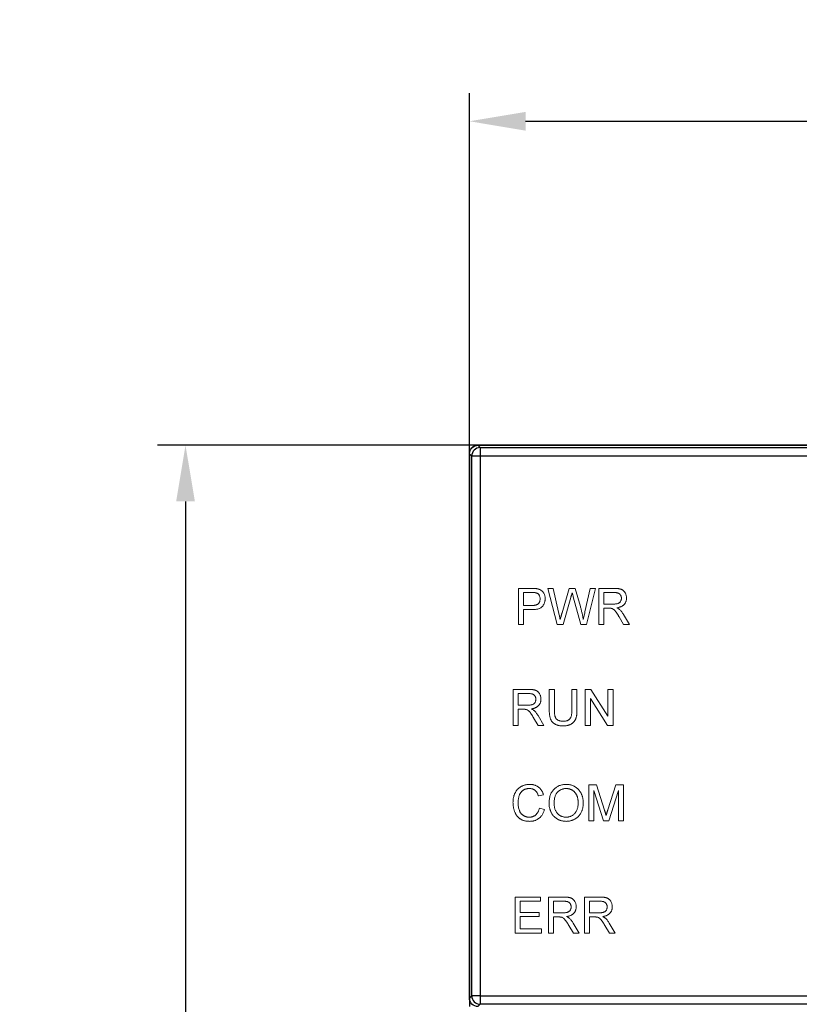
# Model space of a CAD drawing. Header units: millimetres. Extents: x -4806 to 345, y 512 to 4229.
# Tile 13 of 256: x -4693 to -4665, y 4074 to 4109. Entities that reach past the tile are written whole.
import ezdxf

# ---------------------------------------------------------------- set-up
doc = ezdxf.new("R2010")
doc.units = ezdxf.units.MM
doc.header["$LTSCALE"] = 5
doc.header["$PDSIZE"] = -1
doc.layers.add('HMI-D4', color=250, linetype='Continuous')
doc.dimstyles.new('ISO-25', dxfattribs={"dimtxt": 2.5, "dimasz": 2.5, "dimexe": 1.25, "dimexo": 0.625, "dimtad": 1, "dimtxsty": 'Standard', "dimcen": 2.5, "dimadec": 0, "dimazin": 0, "dimtfac": 1, "dimtmove": 0, "dimatfit": 3, "dimfxl": 1, "dimarcsym": 0})

# ---------------------------------------------------------------- blocks, each defined once
blk = doc.blocks.new('*D788')
at = {"layer": 'Defpoints', "color": 0}
for p in [(-4637.161, 4105.385), (-4677.161, 4092.675), (-4637.161, 4092.675)]:
    blk.add_point(p, dxfattribs=at)
at = {"layer": 'HMI-D4', "color": 0, "lineweight": -2}
for p, q in [((-4677.161, 4092.675), (-4677.161, 4106.385)), ((-4637.161, 4092.675), (-4637.161, 4106.385)), ((-4675.161, 4105.385), (-4639.161, 4105.385))]:
    blk.add_line(p, q, dxfattribs=at)
at = {"layer": 'HMI-D4', "color": 0}
for points in [[(-4675.161, 4105.718), (-4675.161, 4105.051), (-4677.161, 4105.385)], [(-4639.161, 4105.718), (-4639.161, 4105.051), (-4637.161, 4105.385)]]:
    blk.add_solid(points, dxfattribs=at)
at = {"layer": 'HMI-D4', "color": 0, "insert": (-4657.161, 4107.551), "char_height": 2, "attachment_point": 5}
blk.add_mtext('40,0±0,5', dxfattribs=at)
blk = doc.blocks.new('*D789')
at = {"layer": 'Defpoints', "color": 0}
for p in [(-4676.761, 4093.839), (-4687.278, 3998.839), (-4676.861, 3998.839)]:
    blk.add_point(p, dxfattribs=at)
at = {"layer": 'HMI-D4', "color": 0, "lineweight": -2}
for p, q in [((-4676.761, 4093.839), (-4688.278, 4093.839)), ((-4687.278, 4091.839), (-4687.278, 4048.506)), ((-4687.278, 4000.839), (-4687.278, 4044.173)), ((-4676.861, 3998.839), (-4688.278, 3998.839))]:
    blk.add_line(p, q, dxfattribs=at)
at = {"layer": 'HMI-D4', "color": 0}
for points in [[(-4687.611, 4091.839), (-4686.944, 4091.839), (-4687.278, 4093.839)], [(-4687.611, 4000.839), (-4686.944, 4000.839), (-4687.278, 3998.839)]]:
    blk.add_solid(points, dxfattribs=at)
at = {"layer": 'HMI-D4', "color": 0, "insert": (-4687.278, 4046.339), "char_height": 2, "attachment_point": 5}
blk.add_mtext('95,0±0,5', dxfattribs=at)

msp = doc.modelspace()

# ---------------------------------------------------------------- linework, layer by layer
at = {"color": 7, "linetype": 'Continuous', "lineweight": 25}
for p, q in [((-4645.161, 4093.839), (-4676.861, 4093.839)), ((-4676.861, 4093.839), (-4676.779, 4093.757)), ((-4676.861, 4093.839), (-4637.461, 4093.839)), ((-4677.078, 4093.457), (-4677.161, 4093.54)), ((-4677.161, 4074.139), (-4677.161, 4093.54)), ((-4677.161, 4093.539), (-4677.161, 4073.839)), ((-4676.779, 4093.457), (-4677.078, 4093.457)), ((-4677.078, 4074.222), (-4677.078, 4093.457)), ((-4676.779, 4093.757), (-4637.543, 4093.757)), ((-4676.779, 4093.757), (-4676.779, 4093.457)), ((-4637.543, 4093.457), (-4676.779, 4093.457)), ((-4676.779, 4093.457), (-4676.779, 4074.222)), ((-4677.161, 4074.139), (-4677.078, 4074.222)), ((-4676.779, 4074.222), (-4677.078, 4074.222)), ((-4676.779, 4074.222), (-4637.543, 4074.222)), ((-4676.779, 4074.222), (-4676.779, 4073.922)), ((-4676.779, 4073.922), (-4676.861, 4073.839)), ((-4637.543, 4073.922), (-4676.779, 4073.922))]:
    msp.add_line(p, q, dxfattribs=at)
at = {"color": 0, "linetype": 'Continuous', "lineweight": 15}
for p, q in [((-4675.419, 4087.457), (-4675.419, 4088.742)), ((-4675.419, 4088.742), (-4674.947, 4088.742)), ((-4674.931, 4088.593), (-4675.238, 4088.593)), ((-4675.238, 4088.593), (-4675.238, 4088.132)), ((-4674.042, 4087.457), (-4674.365, 4088.742)), ((-4674.365, 4088.742), (-4674.178, 4088.742)), ((-4674.178, 4088.742), (-4673.988, 4087.897)), ((-4673.863, 4087.865), (-4673.609, 4088.742)), ((-4673.609, 4088.742), (-4673.391, 4088.742)), ((-4673.391, 4088.742), (-4673.208, 4088.098)), ((-4673.046, 4087.902), (-4672.857, 4088.742)), ((-4672.67, 4088.742), (-4672.993, 4087.457)), ((-4672.857, 4088.742), (-4672.67, 4088.742)), ((-4672.554, 4087.457), (-4672.554, 4088.742)), ((-4672.554, 4088.742), (-4671.997, 4088.742)), ((-4671.99, 4088.593), (-4672.373, 4088.593)), ((-4672.373, 4088.593), (-4672.373, 4088.182)), ((-4673.55, 4088.418), (-4673.828, 4087.457)), ((-4673.192, 4087.457), (-4673.461, 4088.439)), ((-4672.373, 4088.182), (-4672.029, 4088.182)), ((-4675.238, 4088.132), (-4674.928, 4088.132)), ((-4674.923, 4087.984), (-4675.238, 4087.984)), ((-4675.238, 4087.984), (-4675.238, 4087.457)), ((-4672.188, 4088.034), (-4672.373, 4088.034)), ((-4672.373, 4088.034), (-4672.373, 4087.457)), ((-4671.669, 4087.457), (-4671.829, 4087.729)), ((-4671.672, 4087.812), (-4671.461, 4087.457)), ((-4675.238, 4087.457), (-4675.419, 4087.457)), ((-4673.828, 4087.457), (-4674.042, 4087.457)), ((-4672.993, 4087.457), (-4673.192, 4087.457)), ((-4672.373, 4087.457), (-4672.554, 4087.457)), ((-4671.461, 4087.457), (-4671.669, 4087.457)), ((-4675.602, 4083.857), (-4675.602, 4085.142)), ((-4675.602, 4085.142), (-4675.044, 4085.142)), ((-4674.317, 4084.403), (-4674.317, 4085.142)), ((-4674.317, 4085.142), (-4674.136, 4085.142)), ((-4674.136, 4085.142), (-4674.136, 4084.411)), ((-4673.511, 4085.142), (-4673.33, 4085.142)), ((-4673.511, 4084.411), (-4673.511, 4085.142)), ((-4673.33, 4085.142), (-4673.33, 4084.403)), ((-4673.033, 4083.857), (-4673.033, 4085.142)), ((-4673.033, 4085.142), (-4672.842, 4085.142)), ((-4672.842, 4085.142), (-4672.227, 4084.183)), ((-4672.227, 4085.142), (-4672.045, 4085.142)), ((-4672.227, 4084.183), (-4672.227, 4085.142)), ((-4672.045, 4085.142), (-4672.045, 4083.857)), ((-4675.038, 4084.993), (-4675.42, 4084.993)), ((-4675.42, 4084.993), (-4675.42, 4084.582)), ((-4672.852, 4084.816), (-4672.852, 4083.857)), ((-4672.237, 4083.857), (-4672.852, 4084.816)), ((-4675.42, 4084.582), (-4675.077, 4084.582)), ((-4675.235, 4084.434), (-4675.42, 4084.434)), ((-4675.42, 4084.434), (-4675.42, 4083.857)), ((-4674.716, 4083.857), (-4674.876, 4084.129)), ((-4674.719, 4084.212), (-4674.509, 4083.857)), ((-4675.42, 4083.857), (-4675.602, 4083.857)), ((-4674.509, 4083.857), (-4674.716, 4083.857)), ((-4672.852, 4083.857), (-4673.033, 4083.857)), ((-4672.045, 4083.857), (-4672.237, 4083.857)), ((-4672.91, 4080.457), (-4672.91, 4081.742)), ((-4672.91, 4081.742), (-4672.637, 4081.742)), ((-4672.388, 4080.457), (-4672.729, 4081.544)), ((-4672.729, 4081.544), (-4672.729, 4080.457)), ((-4672.637, 4081.742), (-4672.35, 4080.84)), ((-4672.229, 4080.856), (-4671.945, 4081.742)), ((-4671.856, 4081.544), (-4672.199, 4080.457)), ((-4671.945, 4081.742), (-4671.675, 4081.742)), ((-4671.856, 4080.457), (-4671.856, 4081.544)), ((-4671.675, 4081.742), (-4671.675, 4080.457)), ((-4674.523, 4081.385), (-4674.704, 4081.346)), ((-4674.671, 4080.911), (-4674.49, 4080.868)), ((-4672.729, 4080.457), (-4672.91, 4080.457)), ((-4672.199, 4080.457), (-4672.388, 4080.457)), ((-4671.675, 4080.457), (-4671.856, 4080.457)), ((-4675.53, 4076.457), (-4675.53, 4077.742)), ((-4675.53, 4077.742), (-4674.625, 4077.742)), ((-4674.625, 4077.742), (-4674.625, 4077.593)), ((-4674.345, 4076.457), (-4674.345, 4077.742)), ((-4674.345, 4077.742), (-4673.788, 4077.742)), ((-4673.061, 4076.457), (-4673.061, 4077.742)), ((-4673.061, 4077.742), (-4672.504, 4077.742)), ((-4675.349, 4077.593), (-4675.349, 4077.198)), ((-4674.625, 4077.593), (-4675.349, 4077.593)), ((-4673.781, 4077.593), (-4674.164, 4077.593)), ((-4674.164, 4077.593), (-4674.164, 4077.182)), ((-4672.497, 4077.593), (-4672.88, 4077.593)), ((-4672.88, 4077.593), (-4672.88, 4077.182)), ((-4675.349, 4077.198), (-4674.674, 4077.198)), ((-4674.674, 4077.05), (-4675.349, 4077.05)), ((-4675.349, 4077.05), (-4675.349, 4076.606)), ((-4674.674, 4077.198), (-4674.674, 4077.05)), ((-4674.164, 4077.182), (-4673.82, 4077.182)), ((-4673.978, 4077.034), (-4674.164, 4077.034)), ((-4674.164, 4077.034), (-4674.164, 4076.457)), ((-4672.88, 4077.182), (-4672.536, 4077.182)), ((-4672.694, 4077.034), (-4672.88, 4077.034)), ((-4672.88, 4077.034), (-4672.88, 4076.457)), ((-4675.349, 4076.606), (-4674.592, 4076.606)), ((-4674.592, 4076.606), (-4674.592, 4076.457)), ((-4673.459, 4076.457), (-4673.619, 4076.729)), ((-4673.463, 4076.812), (-4673.252, 4076.457)), ((-4672.175, 4076.457), (-4672.335, 4076.729)), ((-4672.178, 4076.812), (-4671.968, 4076.457)), ((-4674.592, 4076.457), (-4675.53, 4076.457)), ((-4674.164, 4076.457), (-4674.345, 4076.457)), ((-4673.252, 4076.457), (-4673.459, 4076.457)), ((-4672.88, 4076.457), (-4673.061, 4076.457)), ((-4671.968, 4076.457), (-4672.175, 4076.457))]:
    msp.add_line(p, q, dxfattribs=at)
at = {"color": 7, "linetype": 'Continuous', "lineweight": 25}
for centre, start, end in [((-4676.778, 4093.457), 90.0204, 179.9796), ((-4676.778, 4074.222), 180.0204, 269.9796)]:
    msp.add_arc(centre, 0.3, start, end, dxfattribs=at)
for points, knots in [([(-4677.161, 4093.54), (-4677.161, 4093.61), (-4677.131, 4093.693), (-4677.014, 4093.81), (-4676.931, 4093.839), (-4676.861, 4093.839)], [0, 0, 0, 0, 0.5, 0.5, 1, 1, 1, 1]), ([(-4677.161, 4093.539), (-4677.156, 4093.579), (-4677.147, 4093.658), (-4677.077, 4093.754), (-4677.008, 4093.811), (-4676.964, 4093.819), (-4676.958, 4093.82)], [0, 0, 0, 0, 0.317516, 0.635033, 0.952549, 1, 1, 1, 1]), ([(-4676.861, 4073.839), (-4676.931, 4073.839), (-4677.014, 4073.869), (-4677.131, 4073.986), (-4677.161, 4074.069), (-4677.161, 4074.139)], [0, 0, 0, 0, 0.5, 0.5, 1, 1, 1, 1])]:
    msp.add_open_spline(points, degree=3, knots=knots, dxfattribs=at)
at = {"color": 0, "linetype": 'Continuous', "lineweight": 15}
for points, knots in [([(-4674.947, 4088.742), (-4674.928, 4088.741), (-4674.891, 4088.741), (-4674.84, 4088.739), (-4674.796, 4088.736), (-4674.769, 4088.731), (-4674.757, 4088.729)], [0, 0, 0, 0, 0.307163, 0.576853, 0.806633, 1, 1, 1, 1]), ([(-4674.783, 4088.582), (-4674.787, 4088.583), (-4674.795, 4088.585), (-4674.808, 4088.587), (-4674.824, 4088.589), (-4674.841, 4088.591), (-4674.861, 4088.592), (-4674.882, 4088.593), (-4674.906, 4088.593), (-4674.923, 4088.593), (-4674.931, 4088.593)], [0, 0, 0, 0, 0.076383, 0.165986, 0.270715, 0.388824, 0.520602, 0.666029, 0.825243, 1, 1, 1, 1]), ([(-4674.645, 4088.367), (-4674.646, 4088.38), (-4674.646, 4088.406), (-4674.654, 4088.442), (-4674.666, 4088.476), (-4674.682, 4088.506), (-4674.703, 4088.532), (-4674.726, 4088.554), (-4674.754, 4088.571), (-4674.773, 4088.578), (-4674.783, 4088.582)], [0, 0, 0, 0, 0.142931, 0.276951, 0.405511, 0.531971, 0.653654, 0.769904, 0.883734, 1, 1, 1, 1]), ([(-4674.757, 4088.729), (-4674.742, 4088.727), (-4674.713, 4088.721), (-4674.673, 4088.707), (-4674.635, 4088.691), (-4674.602, 4088.67), (-4674.572, 4088.646), (-4674.545, 4088.617), (-4674.521, 4088.584), (-4674.501, 4088.546), (-4674.485, 4088.506), (-4674.473, 4088.463), (-4674.465, 4088.419), (-4674.465, 4088.388), (-4674.464, 4088.372)], [0, 0, 0, 0, 0.089247, 0.173144, 0.252617, 0.32892, 0.404658, 0.481473, 0.561848, 0.645611, 0.732278, 0.81917, 0.90807, 1, 1, 1, 1]), ([(-4673.501, 4088.586), (-4673.506, 4088.57), (-4673.515, 4088.538), (-4673.528, 4088.493), (-4673.539, 4088.454), (-4673.546, 4088.429), (-4673.55, 4088.418)], [0, 0, 0, 0, 0.299433, 0.567191, 0.799637, 1, 1, 1, 1]), ([(-4673.461, 4088.439), (-4673.463, 4088.448), (-4673.468, 4088.467), (-4673.475, 4088.493), (-4673.482, 4088.515), (-4673.487, 4088.535), (-4673.492, 4088.552), (-4673.496, 4088.566), (-4673.498, 4088.577), (-4673.5, 4088.584), (-4673.501, 4088.586)], [0, 0, 0, 0, 0.19528, 0.3709592, 0.5263022, 0.66204, 0.7769964, 0.8711733, 0.9457569, 1, 1, 1, 1]), ([(-4671.997, 4088.742), (-4671.984, 4088.741), (-4671.959, 4088.741), (-4671.922, 4088.74), (-4671.887, 4088.737), (-4671.855, 4088.734), (-4671.826, 4088.728), (-4671.799, 4088.723), (-4671.774, 4088.716), (-4671.751, 4088.708), (-4671.731, 4088.698), (-4671.711, 4088.687), (-4671.693, 4088.675), (-4671.675, 4088.66), (-4671.659, 4088.644), (-4671.644, 4088.627), (-4671.63, 4088.607), (-4671.612, 4088.58), (-4671.594, 4088.543), (-4671.578, 4088.495), (-4671.568, 4088.446), (-4671.567, 4088.412), (-4671.567, 4088.395)], [0, 0, 0, 0, 0.06211, 0.120208, 0.174379, 0.225435, 0.272348, 0.316377, 0.356856, 0.393964, 0.429574, 0.464666, 0.500018, 0.535463, 0.571342, 0.607886, 0.645312, 0.684166, 0.762587, 0.840503, 0.919076, 1, 1, 1, 1]), ([(-4671.748, 4088.391), (-4671.748, 4088.399), (-4671.748, 4088.413), (-4671.751, 4088.433), (-4671.755, 4088.453), (-4671.762, 4088.472), (-4671.77, 4088.49), (-4671.78, 4088.506), (-4671.792, 4088.522), (-4671.806, 4088.537), (-4671.822, 4088.55), (-4671.84, 4088.562), (-4671.86, 4088.572), (-4671.882, 4088.58), (-4671.906, 4088.586), (-4671.932, 4088.59), (-4671.961, 4088.593), (-4671.98, 4088.593), (-4671.99, 4088.593)], [0, 0, 0, 0, 0.060327, 0.118163, 0.174192, 0.228867, 0.28343, 0.337808, 0.392615, 0.44845, 0.505951, 0.565046, 0.626644, 0.692223, 0.761124, 0.835305, 0.915323, 1, 1, 1, 1]), ([(-4674.928, 4088.132), (-4674.916, 4088.133), (-4674.892, 4088.133), (-4674.858, 4088.136), (-4674.826, 4088.141), (-4674.797, 4088.147), (-4674.771, 4088.156), (-4674.748, 4088.166), (-4674.727, 4088.179), (-4674.71, 4088.194), (-4674.694, 4088.21), (-4674.681, 4088.228), (-4674.67, 4088.247), (-4674.661, 4088.268), (-4674.654, 4088.291), (-4674.649, 4088.315), (-4674.646, 4088.341), (-4674.645, 4088.358), (-4674.645, 4088.367)], [0, 0, 0, 0, 0.087763, 0.169068, 0.244892, 0.314347, 0.379273, 0.439525, 0.496161, 0.549829, 0.602414, 0.654687, 0.707357, 0.761114, 0.816795, 0.874624, 0.935984, 1, 1, 1, 1]), ([(-4674.464, 4088.372), (-4674.464, 4088.359), (-4674.465, 4088.333), (-4674.47, 4088.294), (-4674.477, 4088.257), (-4674.489, 4088.222), (-4674.502, 4088.188), (-4674.52, 4088.156), (-4674.54, 4088.125), (-4674.563, 4088.096), (-4674.591, 4088.069), (-4674.624, 4088.046), (-4674.662, 4088.027), (-4674.704, 4088.011), (-4674.752, 4087.999), (-4674.805, 4087.99), (-4674.862, 4087.985), (-4674.902, 4087.985), (-4674.923, 4087.984)], [0, 0, 0, 0, 0.058046, 0.114209, 0.168885, 0.222618, 0.275641, 0.328713, 0.381645, 0.435937, 0.491246, 0.548972, 0.610394, 0.676354, 0.747419, 0.824873, 0.909029, 1, 1, 1, 1]), ([(-4672.029, 4088.182), (-4672.012, 4088.182), (-4671.98, 4088.183), (-4671.935, 4088.187), (-4671.896, 4088.194), (-4671.864, 4088.204), (-4671.837, 4088.218), (-4671.813, 4088.234), (-4671.793, 4088.256), (-4671.777, 4088.279), (-4671.764, 4088.306), (-4671.754, 4088.333), (-4671.749, 4088.362), (-4671.748, 4088.382), (-4671.748, 4088.391)], [0, 0, 0, 0, 0.12888, 0.24093, 0.338097, 0.420383, 0.494333, 0.566006, 0.636727, 0.709082, 0.781886, 0.853634, 0.926159, 1, 1, 1, 1]), ([(-4671.567, 4088.395), (-4671.567, 4088.384), (-4671.567, 4088.363), (-4671.571, 4088.331), (-4671.578, 4088.3), (-4671.587, 4088.271), (-4671.599, 4088.243), (-4671.613, 4088.216), (-4671.63, 4088.191), (-4671.65, 4088.167), (-4671.672, 4088.145), (-4671.697, 4088.125), (-4671.725, 4088.107), (-4671.756, 4088.091), (-4671.79, 4088.078), (-4671.826, 4088.066), (-4671.866, 4088.057), (-4671.893, 4088.052), (-4671.907, 4088.05)], [0, 0, 0, 0, 0.061411, 0.121291, 0.179218, 0.23593, 0.292206, 0.348184, 0.40443, 0.462009, 0.520315, 0.580362, 0.641803, 0.706556, 0.77386, 0.845272, 0.920158, 1, 1, 1, 1]), ([(-4673.988, 4087.897), (-4673.978, 4087.853), (-4673.958, 4087.767), (-4673.939, 4087.68), (-4673.929, 4087.637)], [0, 0, 0, 0, 0.502565, 1, 1, 1, 1]), ([(-4673.929, 4087.637), (-4673.924, 4087.652), (-4673.916, 4087.682), (-4673.904, 4087.723), (-4673.894, 4087.759), (-4673.884, 4087.791), (-4673.877, 4087.817), (-4673.871, 4087.837), (-4673.867, 4087.853), (-4673.864, 4087.862), (-4673.863, 4087.865)], [0, 0, 0, 0, 0.204226, 0.385542, 0.544548, 0.680944, 0.794732, 0.886212, 0.953741, 1, 1, 1, 1]), ([(-4673.208, 4088.098), (-4673.198, 4088.058), (-4673.178, 4087.98), (-4673.151, 4087.863), (-4673.127, 4087.749), (-4673.113, 4087.674), (-4673.106, 4087.637)], [0, 0, 0, 0, 0.260386, 0.513425, 0.759974, 1, 1, 1, 1]), ([(-4673.106, 4087.637), (-4673.102, 4087.656), (-4673.093, 4087.696), (-4673.078, 4087.759), (-4673.063, 4087.828), (-4673.052, 4087.877), (-4673.046, 4087.902)], [0, 0, 0, 0, 0.214609, 0.453567, 0.714609, 1, 1, 1, 1]), ([(-4672.099, 4088.028), (-4672.104, 4088.029), (-4672.116, 4088.031), (-4672.136, 4088.032), (-4672.16, 4088.034), (-4672.178, 4088.034), (-4672.188, 4088.034)], [0, 0, 0, 0, 0.177495, 0.405226, 0.678388, 1, 1, 1, 1]), ([(-4671.829, 4087.729), (-4671.835, 4087.738), (-4671.846, 4087.756), (-4671.862, 4087.783), (-4671.878, 4087.808), (-4671.892, 4087.832), (-4671.907, 4087.853), (-4671.92, 4087.873), (-4671.932, 4087.891), (-4671.947, 4087.912), (-4671.965, 4087.936), (-4671.986, 4087.96), (-4672.006, 4087.979), (-4672.03, 4087.998), (-4672.06, 4088.016), (-4672.086, 4088.024), (-4672.099, 4088.028)], [0, 0, 0, 0, 0.080769, 0.156518, 0.227901, 0.294266, 0.356814, 0.415214, 0.468089, 0.517188, 0.604663, 0.681493, 0.748455, 0.805278, 0.90542, 1, 1, 1, 1]), ([(-4671.907, 4088.05), (-4671.897, 4088.045), (-4671.877, 4088.035), (-4671.85, 4088.019), (-4671.827, 4088.004), (-4671.814, 4087.992), (-4671.807, 4087.987)], [0, 0, 0, 0, 0.293116, 0.557735, 0.791885, 1, 1, 1, 1]), ([(-4671.807, 4087.987), (-4671.795, 4087.975), (-4671.77, 4087.95), (-4671.736, 4087.909), (-4671.703, 4087.863), (-4671.682, 4087.829), (-4671.672, 4087.812)], [0, 0, 0, 0, 0.2295276, 0.4714659, 0.7281863, 1, 1, 1, 1]), ([(-4675.044, 4085.142), (-4675.031, 4085.141), (-4675.006, 4085.141), (-4674.969, 4085.14), (-4674.935, 4085.137), (-4674.903, 4085.134), (-4674.873, 4085.128), (-4674.846, 4085.123), (-4674.821, 4085.116), (-4674.799, 4085.108), (-4674.778, 4085.098), (-4674.758, 4085.087), (-4674.74, 4085.075), (-4674.723, 4085.06), (-4674.706, 4085.044), (-4674.691, 4085.027), (-4674.677, 4085.007), (-4674.66, 4084.98), (-4674.641, 4084.943), (-4674.625, 4084.895), (-4674.615, 4084.846), (-4674.614, 4084.812), (-4674.614, 4084.795)], [0, 0, 0, 0, 0.0621105, 0.1202075, 0.1743787, 0.2254355, 0.2723482, 0.3163765, 0.3568564, 0.3939639, 0.4295736, 0.464666, 0.500018, 0.5354631, 0.5713425, 0.6078862, 0.645312, 0.6841656, 0.7625873, 0.8405031, 0.919076, 1, 1, 1, 1]), ([(-4675.077, 4084.582), (-4675.059, 4084.582), (-4675.027, 4084.583), (-4674.982, 4084.587), (-4674.943, 4084.594), (-4674.911, 4084.604), (-4674.884, 4084.618), (-4674.86, 4084.634), (-4674.84, 4084.656), (-4674.824, 4084.679), (-4674.811, 4084.706), (-4674.802, 4084.733), (-4674.796, 4084.762), (-4674.795, 4084.782), (-4674.795, 4084.791)], [0, 0, 0, 0, 0.12888, 0.24093, 0.338097, 0.420383, 0.494333, 0.566006, 0.636727, 0.709082, 0.781886, 0.853634, 0.926159, 1, 1, 1, 1]), ([(-4674.795, 4084.791), (-4674.795, 4084.799), (-4674.796, 4084.813), (-4674.798, 4084.833), (-4674.803, 4084.853), (-4674.809, 4084.872), (-4674.817, 4084.89), (-4674.828, 4084.906), (-4674.839, 4084.922), (-4674.853, 4084.937), (-4674.869, 4084.95), (-4674.887, 4084.962), (-4674.907, 4084.972), (-4674.929, 4084.98), (-4674.953, 4084.986), (-4674.979, 4084.99), (-4675.008, 4084.993), (-4675.028, 4084.993), (-4675.038, 4084.993)], [0, 0, 0, 0, 0.060327, 0.118163, 0.174192, 0.228867, 0.28343, 0.337808, 0.392615, 0.44845, 0.505951, 0.565046, 0.626644, 0.692223, 0.761124, 0.835305, 0.915323, 1, 1, 1, 1]), ([(-4674.614, 4084.795), (-4674.614, 4084.784), (-4674.614, 4084.763), (-4674.618, 4084.731), (-4674.625, 4084.7), (-4674.634, 4084.671), (-4674.646, 4084.643), (-4674.66, 4084.616), (-4674.677, 4084.591), (-4674.697, 4084.567), (-4674.719, 4084.545), (-4674.744, 4084.525), (-4674.772, 4084.507), (-4674.803, 4084.491), (-4674.837, 4084.478), (-4674.874, 4084.466), (-4674.913, 4084.457), (-4674.94, 4084.452), (-4674.954, 4084.45)], [0, 0, 0, 0, 0.061411, 0.121291, 0.179218, 0.23593, 0.292206, 0.348184, 0.40443, 0.462009, 0.520315, 0.580362, 0.641803, 0.706556, 0.77386, 0.845272, 0.920158, 1, 1, 1, 1]), ([(-4675.146, 4084.428), (-4675.151, 4084.429), (-4675.163, 4084.431), (-4675.183, 4084.432), (-4675.208, 4084.434), (-4675.225, 4084.434), (-4675.235, 4084.434)], [0, 0, 0, 0, 0.177495, 0.405226, 0.678388, 1, 1, 1, 1]), ([(-4674.876, 4084.129), (-4674.882, 4084.138), (-4674.893, 4084.156), (-4674.909, 4084.183), (-4674.925, 4084.208), (-4674.94, 4084.232), (-4674.954, 4084.253), (-4674.967, 4084.273), (-4674.979, 4084.291), (-4674.995, 4084.312), (-4675.013, 4084.336), (-4675.033, 4084.36), (-4675.053, 4084.379), (-4675.077, 4084.398), (-4675.108, 4084.416), (-4675.133, 4084.424), (-4675.146, 4084.428)], [0, 0, 0, 0, 0.0807694, 0.1565178, 0.2279009, 0.2942663, 0.3568145, 0.4152138, 0.4680888, 0.5171884, 0.6046633, 0.6814927, 0.7484548, 0.8052779, 0.9054202, 1, 1, 1, 1]), ([(-4674.954, 4084.45), (-4674.944, 4084.445), (-4674.924, 4084.435), (-4674.897, 4084.419), (-4674.874, 4084.404), (-4674.861, 4084.392), (-4674.855, 4084.387)], [0, 0, 0, 0, 0.293116, 0.557735, 0.791885, 1, 1, 1, 1]), ([(-4674.855, 4084.387), (-4674.842, 4084.375), (-4674.817, 4084.35), (-4674.783, 4084.309), (-4674.75, 4084.263), (-4674.73, 4084.229), (-4674.719, 4084.212)], [0, 0, 0, 0, 0.229528, 0.471466, 0.728186, 1, 1, 1, 1]), ([(-4673.82, 4083.841), (-4673.835, 4083.841), (-4673.863, 4083.842), (-4673.904, 4083.844), (-4673.943, 4083.849), (-4673.98, 4083.856), (-4674.016, 4083.865), (-4674.049, 4083.875), (-4674.08, 4083.888), (-4674.109, 4083.902), (-4674.136, 4083.919), (-4674.161, 4083.937), (-4674.185, 4083.957), (-4674.206, 4083.978), (-4674.225, 4084.002), (-4674.242, 4084.027), (-4674.257, 4084.054), (-4674.27, 4084.082), (-4674.282, 4084.113), (-4674.291, 4084.147), (-4674.299, 4084.183), (-4674.306, 4084.222), (-4674.311, 4084.263), (-4674.315, 4084.307), (-4674.317, 4084.354), (-4674.317, 4084.386), (-4674.317, 4084.403)], [0, 0, 0, 0, 0.049704, 0.096844, 0.142151, 0.185722, 0.227184, 0.26731, 0.305922, 0.343223, 0.379593, 0.414973, 0.450006, 0.484726, 0.519188, 0.553889, 0.589109, 0.625239, 0.662765, 0.702742, 0.745218, 0.790245, 0.838268, 0.889309, 0.943205, 1, 1, 1, 1]), ([(-4674.136, 4084.411), (-4674.136, 4084.398), (-4674.136, 4084.372), (-4674.135, 4084.335), (-4674.132, 4084.301), (-4674.129, 4084.269), (-4674.125, 4084.24), (-4674.12, 4084.214), (-4674.114, 4084.19), (-4674.106, 4084.162), (-4674.091, 4084.131), (-4674.069, 4084.098), (-4674.041, 4084.07), (-4674.008, 4084.047), (-4673.97, 4084.028), (-4673.928, 4084.015), (-4673.883, 4084.007), (-4673.851, 4084.006), (-4673.835, 4084.006)], [0, 0, 0, 0, 0.068158, 0.131511, 0.190562, 0.245338, 0.295084, 0.340786, 0.382482, 0.419887, 0.489322, 0.556646, 0.623492, 0.692188, 0.76337, 0.837761, 0.915904, 1, 1, 1, 1]), ([(-4673.835, 4084.006), (-4673.82, 4084.006), (-4673.793, 4084.006), (-4673.754, 4084.01), (-4673.718, 4084.017), (-4673.685, 4084.026), (-4673.656, 4084.037), (-4673.629, 4084.052), (-4673.605, 4084.069), (-4673.584, 4084.089), (-4673.567, 4084.113), (-4673.551, 4084.142), (-4673.539, 4084.175), (-4673.528, 4084.213), (-4673.521, 4084.256), (-4673.515, 4084.303), (-4673.511, 4084.356), (-4673.511, 4084.392), (-4673.511, 4084.411)], [0, 0, 0, 0, 0.069485, 0.134169, 0.194056, 0.249845, 0.302298, 0.351948, 0.399805, 0.445925, 0.494034, 0.546524, 0.60472, 0.66935, 0.740865, 0.819815, 0.90596, 1, 1, 1, 1]), ([(-4673.33, 4084.403), (-4673.33, 4084.387), (-4673.33, 4084.356), (-4673.332, 4084.312), (-4673.335, 4084.27), (-4673.34, 4084.23), (-4673.346, 4084.193), (-4673.353, 4084.159), (-4673.362, 4084.127), (-4673.372, 4084.097), (-4673.384, 4084.069), (-4673.398, 4084.042), (-4673.414, 4084.017), (-4673.432, 4083.993), (-4673.453, 4083.971), (-4673.475, 4083.95), (-4673.5, 4083.93), (-4673.527, 4083.912), (-4673.556, 4083.895), (-4673.588, 4083.88), (-4673.621, 4083.868), (-4673.657, 4083.858), (-4673.695, 4083.85), (-4673.735, 4083.845), (-4673.777, 4083.841), (-4673.806, 4083.841), (-4673.82, 4083.841)], [0, 0, 0, 0, 0.054649, 0.106348, 0.155172, 0.201504, 0.244751, 0.28598, 0.324372, 0.360631, 0.395681, 0.430142, 0.464769, 0.499468, 0.534758, 0.570456, 0.607016, 0.645031, 0.683955, 0.723766, 0.765144, 0.807964, 0.852761, 0.899506, 0.948629, 1, 1, 1, 1]), ([(-4675.61, 4081.109), (-4675.609, 4081.125), (-4675.609, 4081.157), (-4675.606, 4081.205), (-4675.6, 4081.251), (-4675.591, 4081.295), (-4675.581, 4081.338), (-4675.568, 4081.379), (-4675.553, 4081.418), (-4675.535, 4081.456), (-4675.515, 4081.492), (-4675.494, 4081.526), (-4675.47, 4081.557), (-4675.445, 4081.587), (-4675.417, 4081.614), (-4675.387, 4081.639), (-4675.356, 4081.661), (-4675.322, 4081.682), (-4675.287, 4081.699), (-4675.252, 4081.715), (-4675.215, 4081.728), (-4675.177, 4081.739), (-4675.139, 4081.748), (-4675.099, 4081.753), (-4675.059, 4081.757), (-4675.032, 4081.758), (-4675.018, 4081.758)], [0, 0, 0, 0, 0.0494, 0.097603, 0.144252, 0.189468, 0.23391, 0.277479, 0.3201, 0.362197, 0.403498, 0.443945, 0.48366, 0.522903, 0.561867, 0.600803, 0.640112, 0.67965, 0.719406, 0.758859, 0.79832, 0.837806, 0.877471, 0.917684, 0.958394, 1, 1, 1, 1]), ([(-4675.027, 4081.61), (-4675.038, 4081.61), (-4675.06, 4081.609), (-4675.093, 4081.606), (-4675.125, 4081.601), (-4675.154, 4081.593), (-4675.183, 4081.583), (-4675.21, 4081.571), (-4675.236, 4081.557), (-4675.26, 4081.541), (-4675.282, 4081.522), (-4675.303, 4081.502), (-4675.322, 4081.481), (-4675.339, 4081.458), (-4675.355, 4081.434), (-4675.369, 4081.408), (-4675.381, 4081.381), (-4675.395, 4081.343), (-4675.408, 4081.293), (-4675.42, 4081.233), (-4675.427, 4081.172), (-4675.428, 4081.13), (-4675.429, 4081.11)], [0, 0, 0, 0, 0.046755, 0.091953, 0.135782, 0.178202, 0.219405, 0.25999, 0.300086, 0.340347, 0.380104, 0.419671, 0.458777, 0.497935, 0.537416, 0.577653, 0.618705, 0.660477, 0.745342, 0.829773, 0.914616, 1, 1, 1, 1]), ([(-4674.704, 4081.346), (-4674.708, 4081.357), (-4674.715, 4081.379), (-4674.727, 4081.41), (-4674.74, 4081.438), (-4674.755, 4081.465), (-4674.771, 4081.489), (-4674.788, 4081.511), (-4674.806, 4081.53), (-4674.826, 4081.547), (-4674.847, 4081.562), (-4674.868, 4081.575), (-4674.892, 4081.585), (-4674.916, 4081.595), (-4674.942, 4081.602), (-4674.969, 4081.606), (-4674.998, 4081.609), (-4675.017, 4081.61), (-4675.027, 4081.61)], [0, 0, 0, 0, 0.077231, 0.151165, 0.220785, 0.28715, 0.350632, 0.411307, 0.469964, 0.526707, 0.582498, 0.638509, 0.694918, 0.75242, 0.811251, 0.871856, 0.934644, 1, 1, 1, 1]), ([(-4675.018, 4081.758), (-4675.003, 4081.758), (-4674.972, 4081.757), (-4674.928, 4081.752), (-4674.886, 4081.745), (-4674.845, 4081.734), (-4674.806, 4081.721), (-4674.77, 4081.703), (-4674.734, 4081.684), (-4674.702, 4081.661), (-4674.671, 4081.635), (-4674.642, 4081.607), (-4674.616, 4081.576), (-4674.592, 4081.542), (-4674.571, 4081.507), (-4674.552, 4081.468), (-4674.536, 4081.428), (-4674.528, 4081.399), (-4674.523, 4081.385)], [0, 0, 0, 0, 0.0686385, 0.1349157, 0.1987421, 0.2613968, 0.3223657, 0.3823767, 0.4422713, 0.5020186, 0.5618826, 0.6217724, 0.6815897, 0.7420906, 0.8039397, 0.8671835, 0.9323715, 1, 1, 1, 1]), ([(-4674.326, 4081.082), (-4674.325, 4081.108), (-4674.324, 4081.158), (-4674.316, 4081.231), (-4674.303, 4081.3), (-4674.284, 4081.365), (-4674.26, 4081.425), (-4674.231, 4081.481), (-4674.196, 4081.532), (-4674.156, 4081.579), (-4674.112, 4081.621), (-4674.065, 4081.658), (-4674.014, 4081.689), (-4673.96, 4081.714), (-4673.903, 4081.734), (-4673.844, 4081.748), (-4673.781, 4081.756), (-4673.738, 4081.757), (-4673.716, 4081.758)], [0, 0, 0, 0, 0.075226, 0.146575, 0.2145, 0.27953, 0.342403, 0.403496, 0.463762, 0.523864, 0.583252, 0.641302, 0.698898, 0.756295, 0.814628, 0.874325, 0.935783, 1, 1, 1, 1]), ([(-4673.715, 4081.61), (-4673.729, 4081.61), (-4673.757, 4081.609), (-4673.799, 4081.603), (-4673.84, 4081.593), (-4673.879, 4081.58), (-4673.916, 4081.563), (-4673.952, 4081.541), (-4673.986, 4081.517), (-4674.018, 4081.488), (-4674.049, 4081.455), (-4674.074, 4081.416), (-4674.096, 4081.373), (-4674.114, 4081.324), (-4674.128, 4081.27), (-4674.137, 4081.212), (-4674.143, 4081.148), (-4674.144, 4081.103), (-4674.144, 4081.08)], [0, 0, 0, 0, 0.055945, 0.110386, 0.164053, 0.216874, 0.269578, 0.322987, 0.377562, 0.433432, 0.490906, 0.550611, 0.613105, 0.679851, 0.75135, 0.828256, 0.910792, 1, 1, 1, 1]), ([(-4673.716, 4081.758), (-4673.701, 4081.758), (-4673.672, 4081.757), (-4673.63, 4081.753), (-4673.588, 4081.747), (-4673.548, 4081.737), (-4673.509, 4081.725), (-4673.47, 4081.711), (-4673.433, 4081.694), (-4673.397, 4081.674), (-4673.363, 4081.652), (-4673.331, 4081.628), (-4673.301, 4081.602), (-4673.272, 4081.574), (-4673.246, 4081.543), (-4673.223, 4081.51), (-4673.201, 4081.476), (-4673.181, 4081.439), (-4673.164, 4081.401), (-4673.149, 4081.361), (-4673.136, 4081.32), (-4673.125, 4081.278), (-4673.117, 4081.235), (-4673.111, 4081.19), (-4673.108, 4081.144), (-4673.108, 4081.113), (-4673.107, 4081.097)], [0, 0, 0, 0, 0.043093, 0.085576, 0.126892, 0.167946, 0.208423, 0.248994, 0.289136, 0.32986, 0.370443, 0.410306, 0.449869, 0.489519, 0.528942, 0.569062, 0.609508, 0.650559, 0.692304, 0.734247, 0.776486, 0.819573, 0.863115, 0.90785, 0.95334, 1, 1, 1, 1]), ([(-4673.288, 4081.099), (-4673.288, 4081.111), (-4673.289, 4081.136), (-4673.291, 4081.173), (-4673.295, 4081.209), (-4673.301, 4081.243), (-4673.308, 4081.276), (-4673.317, 4081.308), (-4673.328, 4081.339), (-4673.34, 4081.368), (-4673.353, 4081.396), (-4673.368, 4081.422), (-4673.385, 4081.447), (-4673.403, 4081.47), (-4673.423, 4081.492), (-4673.444, 4081.512), (-4673.467, 4081.53), (-4673.491, 4081.547), (-4673.516, 4081.562), (-4673.542, 4081.575), (-4673.569, 4081.585), (-4673.597, 4081.594), (-4673.625, 4081.601), (-4673.654, 4081.606), (-4673.684, 4081.609), (-4673.704, 4081.61), (-4673.715, 4081.61)], [0, 0, 0, 0, 0.050845, 0.09974, 0.14742, 0.194062, 0.239142, 0.283305, 0.326537, 0.368891, 0.410522, 0.450995, 0.490817, 0.529979, 0.569119, 0.607756, 0.646593, 0.685848, 0.724962, 0.763672, 0.802197, 0.84076, 0.879664, 0.919081, 0.959103, 1, 1, 1, 1]), ([(-4675.014, 4080.441), (-4675.031, 4080.441), (-4675.064, 4080.442), (-4675.111, 4080.445), (-4675.157, 4080.452), (-4675.2, 4080.461), (-4675.24, 4080.473), (-4675.279, 4080.487), (-4675.314, 4080.505), (-4675.348, 4080.524), (-4675.379, 4080.547), (-4675.408, 4080.571), (-4675.436, 4080.598), (-4675.461, 4080.627), (-4675.484, 4080.659), (-4675.506, 4080.693), (-4675.526, 4080.729), (-4675.543, 4080.768), (-4675.559, 4080.808), (-4675.573, 4080.848), (-4675.584, 4080.89), (-4675.593, 4080.932), (-4675.6, 4080.976), (-4675.606, 4081.019), (-4675.609, 4081.064), (-4675.609, 4081.094), (-4675.61, 4081.109)], [0, 0, 0, 0, 0.049195, 0.096246, 0.141346, 0.1846, 0.226072, 0.266186, 0.305302, 0.343257, 0.380888, 0.418506, 0.456328, 0.494246, 0.533032, 0.572481, 0.613086, 0.654941, 0.697402, 0.739889, 0.782199, 0.825065, 0.86799, 0.911412, 0.955373, 1, 1, 1, 1]), ([(-4675.429, 4081.11), (-4675.428, 4081.084), (-4675.427, 4081.033), (-4675.418, 4080.96), (-4675.404, 4080.892), (-4675.388, 4080.839), (-4675.371, 4080.799), (-4675.357, 4080.772), (-4675.342, 4080.747), (-4675.325, 4080.723), (-4675.306, 4080.701), (-4675.286, 4080.682), (-4675.264, 4080.664), (-4675.241, 4080.648), (-4675.216, 4080.634), (-4675.192, 4080.622), (-4675.166, 4080.612), (-4675.14, 4080.604), (-4675.114, 4080.597), (-4675.087, 4080.592), (-4675.059, 4080.59), (-4675.041, 4080.589), (-4675.031, 4080.589)], [0, 0, 0, 0, 0.1053427, 0.2047194, 0.2980721, 0.3870729, 0.4297285, 0.4709038, 0.511124, 0.550181, 0.5883564, 0.6266848, 0.6644533, 0.7025163, 0.7404824, 0.7776192, 0.8147169, 0.8515272, 0.888099, 0.925112, 0.9621039, 1, 1, 1, 1]), ([(-4675.031, 4080.589), (-4675.02, 4080.589), (-4674.998, 4080.59), (-4674.966, 4080.594), (-4674.935, 4080.6), (-4674.905, 4080.609), (-4674.877, 4080.62), (-4674.85, 4080.634), (-4674.824, 4080.651), (-4674.799, 4080.67), (-4674.777, 4080.691), (-4674.756, 4080.715), (-4674.737, 4080.742), (-4674.719, 4080.771), (-4674.705, 4080.802), (-4674.691, 4080.836), (-4674.68, 4080.872), (-4674.674, 4080.898), (-4674.671, 4080.911)], [0, 0, 0, 0, 0.063336, 0.125111, 0.184688, 0.24321, 0.300888, 0.35837, 0.415761, 0.474387, 0.533966, 0.594008, 0.655072, 0.71861, 0.784375, 0.852991, 0.9249, 1, 1, 1, 1]), ([(-4674.49, 4080.868), (-4674.495, 4080.851), (-4674.504, 4080.818), (-4674.521, 4080.771), (-4674.541, 4080.726), (-4674.563, 4080.685), (-4674.588, 4080.646), (-4674.616, 4080.611), (-4674.646, 4080.579), (-4674.679, 4080.55), (-4674.714, 4080.524), (-4674.752, 4080.502), (-4674.791, 4080.483), (-4674.832, 4080.467), (-4674.875, 4080.456), (-4674.92, 4080.447), (-4674.966, 4080.442), (-4674.998, 4080.441), (-4675.014, 4080.441)], [0, 0, 0, 0, 0.071585, 0.14003, 0.206218, 0.270183, 0.332034, 0.392519, 0.452603, 0.512051, 0.571337, 0.629962, 0.688738, 0.748139, 0.808684, 0.870243, 0.933893, 1, 1, 1, 1]), ([(-4673.716, 4080.441), (-4673.731, 4080.441), (-4673.76, 4080.442), (-4673.804, 4080.446), (-4673.846, 4080.453), (-4673.887, 4080.462), (-4673.926, 4080.474), (-4673.965, 4080.489), (-4674.002, 4080.507), (-4674.038, 4080.527), (-4674.072, 4080.55), (-4674.104, 4080.575), (-4674.135, 4080.601), (-4674.162, 4080.63), (-4674.189, 4080.661), (-4674.212, 4080.694), (-4674.234, 4080.728), (-4674.253, 4080.765), (-4674.27, 4080.802), (-4674.285, 4080.841), (-4674.297, 4080.88), (-4674.308, 4080.919), (-4674.316, 4080.959), (-4674.321, 4081), (-4674.325, 4081.041), (-4674.325, 4081.069), (-4674.326, 4081.082)], [0, 0, 0, 0, 0.0447, 0.08854, 0.131461, 0.173811, 0.215715, 0.257251, 0.298966, 0.340725, 0.382154, 0.423097, 0.463591, 0.504009, 0.544556, 0.584932, 0.626236, 0.667954, 0.70992, 0.751363, 0.792602, 0.833936, 0.874998, 0.916439, 0.957903, 1, 1, 1, 1]), ([(-4674.144, 4081.08), (-4674.144, 4081.062), (-4674.144, 4081.026), (-4674.137, 4080.973), (-4674.128, 4080.923), (-4674.115, 4080.876), (-4674.098, 4080.833), (-4674.077, 4080.792), (-4674.052, 4080.755), (-4674.023, 4080.72), (-4673.992, 4080.689), (-4673.959, 4080.662), (-4673.923, 4080.64), (-4673.886, 4080.621), (-4673.846, 4080.607), (-4673.805, 4080.597), (-4673.762, 4080.59), (-4673.732, 4080.589), (-4673.717, 4080.589)], [0, 0, 0, 0, 0.075964, 0.148125, 0.217201, 0.2833, 0.347202, 0.4093, 0.470426, 0.531588, 0.591739, 0.650258, 0.707303, 0.764208, 0.821148, 0.879119, 0.938423, 1, 1, 1, 1]), ([(-4673.717, 4080.589), (-4673.702, 4080.589), (-4673.672, 4080.59), (-4673.628, 4080.596), (-4673.586, 4080.607), (-4673.546, 4080.621), (-4673.509, 4080.641), (-4673.473, 4080.663), (-4673.44, 4080.691), (-4673.408, 4080.721), (-4673.38, 4080.757), (-4673.355, 4080.795), (-4673.335, 4080.837), (-4673.317, 4080.883), (-4673.304, 4080.932), (-4673.295, 4080.985), (-4673.289, 4081.041), (-4673.289, 4081.079), (-4673.288, 4081.099)], [0, 0, 0, 0, 0.0610549, 0.1195453, 0.1768064, 0.2329565, 0.2885835, 0.3446667, 0.4016615, 0.4605401, 0.5204771, 0.5812129, 0.6434308, 0.7079609, 0.7753707, 0.8464137, 0.9211519, 1, 1, 1, 1]), ([(-4673.107, 4081.097), (-4673.107, 4081.081), (-4673.108, 4081.05), (-4673.112, 4081.003), (-4673.118, 4080.958), (-4673.126, 4080.914), (-4673.137, 4080.871), (-4673.151, 4080.83), (-4673.167, 4080.79), (-4673.185, 4080.751), (-4673.205, 4080.714), (-4673.228, 4080.679), (-4673.253, 4080.647), (-4673.279, 4080.616), (-4673.308, 4080.588), (-4673.339, 4080.563), (-4673.372, 4080.54), (-4673.407, 4080.519), (-4673.443, 4080.501), (-4673.48, 4080.485), (-4673.518, 4080.472), (-4673.556, 4080.46), (-4673.595, 4080.452), (-4673.635, 4080.445), (-4673.675, 4080.442), (-4673.703, 4080.441), (-4673.716, 4080.441)], [0, 0, 0, 0, 0.047562, 0.093968, 0.13912, 0.183638, 0.227471, 0.270719, 0.31363, 0.356282, 0.398391, 0.439584, 0.480075, 0.51992, 0.559692, 0.599296, 0.639085, 0.679548, 0.720018, 0.759859, 0.799476, 0.839189, 0.878949, 0.918789, 0.959081, 1, 1, 1, 1]), ([(-4672.35, 4080.84), (-4672.347, 4080.83), (-4672.341, 4080.81), (-4672.332, 4080.782), (-4672.324, 4080.755), (-4672.316, 4080.731), (-4672.309, 4080.708), (-4672.303, 4080.688), (-4672.297, 4080.669), (-4672.294, 4080.657), (-4672.292, 4080.652)], [0, 0, 0, 0, 0.162526, 0.314315, 0.454978, 0.584519, 0.704567, 0.813495, 0.911681, 1, 1, 1, 1]), ([(-4672.292, 4080.652), (-4672.29, 4080.658), (-4672.287, 4080.671), (-4672.28, 4080.691), (-4672.274, 4080.714), (-4672.266, 4080.738), (-4672.258, 4080.765), (-4672.249, 4080.793), (-4672.239, 4080.824), (-4672.233, 4080.845), (-4672.229, 4080.856)], [0, 0, 0, 0, 0.0892048, 0.1898335, 0.2992326, 0.4192609, 0.5492074, 0.6890744, 0.8395792, 1, 1, 1, 1]), ([(-4673.788, 4077.742), (-4673.775, 4077.741), (-4673.749, 4077.741), (-4673.712, 4077.74), (-4673.678, 4077.737), (-4673.646, 4077.734), (-4673.616, 4077.728), (-4673.589, 4077.723), (-4673.565, 4077.716), (-4673.542, 4077.708), (-4673.521, 4077.698), (-4673.502, 4077.687), (-4673.483, 4077.675), (-4673.466, 4077.66), (-4673.45, 4077.644), (-4673.434, 4077.627), (-4673.42, 4077.607), (-4673.403, 4077.58), (-4673.384, 4077.543), (-4673.369, 4077.495), (-4673.359, 4077.446), (-4673.358, 4077.412), (-4673.357, 4077.395)], [0, 0, 0, 0, 0.0621105, 0.1202075, 0.1743787, 0.2254355, 0.2723482, 0.3163765, 0.3568564, 0.3939639, 0.4295736, 0.464666, 0.500018, 0.5354631, 0.5713425, 0.6078862, 0.645312, 0.6841656, 0.7625873, 0.8405031, 0.919076, 1, 1, 1, 1]), ([(-4672.504, 4077.742), (-4672.49, 4077.741), (-4672.465, 4077.741), (-4672.428, 4077.74), (-4672.394, 4077.737), (-4672.362, 4077.734), (-4672.332, 4077.728), (-4672.305, 4077.723), (-4672.28, 4077.716), (-4672.258, 4077.708), (-4672.237, 4077.698), (-4672.218, 4077.687), (-4672.199, 4077.675), (-4672.182, 4077.66), (-4672.165, 4077.644), (-4672.15, 4077.627), (-4672.136, 4077.607), (-4672.119, 4077.58), (-4672.1, 4077.543), (-4672.085, 4077.495), (-4672.075, 4077.446), (-4672.073, 4077.412), (-4672.073, 4077.395)], [0, 0, 0, 0, 0.0621105, 0.1202075, 0.1743787, 0.2254355, 0.2723482, 0.3163765, 0.3568564, 0.3939639, 0.4295736, 0.464666, 0.500018, 0.5354631, 0.5713425, 0.6078862, 0.645312, 0.6841656, 0.7625873, 0.8405031, 0.919076, 1, 1, 1, 1]), ([(-4673.82, 4077.182), (-4673.803, 4077.182), (-4673.77, 4077.183), (-4673.725, 4077.187), (-4673.687, 4077.194), (-4673.654, 4077.204), (-4673.627, 4077.218), (-4673.603, 4077.234), (-4673.584, 4077.256), (-4673.567, 4077.279), (-4673.554, 4077.306), (-4673.545, 4077.333), (-4673.539, 4077.362), (-4673.539, 4077.382), (-4673.538, 4077.391)], [0, 0, 0, 0, 0.12888, 0.24093, 0.338097, 0.420383, 0.494333, 0.566006, 0.636727, 0.709082, 0.781886, 0.853634, 0.926159, 1, 1, 1, 1]), ([(-4673.538, 4077.391), (-4673.538, 4077.399), (-4673.539, 4077.413), (-4673.541, 4077.433), (-4673.546, 4077.453), (-4673.553, 4077.472), (-4673.561, 4077.49), (-4673.571, 4077.506), (-4673.583, 4077.522), (-4673.596, 4077.537), (-4673.612, 4077.55), (-4673.63, 4077.562), (-4673.65, 4077.572), (-4673.672, 4077.58), (-4673.696, 4077.586), (-4673.723, 4077.59), (-4673.751, 4077.593), (-4673.771, 4077.593), (-4673.781, 4077.593)], [0, 0, 0, 0, 0.060327, 0.118163, 0.174192, 0.228867, 0.28343, 0.337808, 0.392615, 0.44845, 0.505951, 0.565046, 0.626644, 0.692223, 0.761124, 0.835305, 0.915323, 1, 1, 1, 1]), ([(-4673.357, 4077.395), (-4673.357, 4077.384), (-4673.358, 4077.363), (-4673.362, 4077.331), (-4673.369, 4077.3), (-4673.377, 4077.271), (-4673.389, 4077.243), (-4673.403, 4077.216), (-4673.421, 4077.191), (-4673.44, 4077.167), (-4673.462, 4077.145), (-4673.488, 4077.125), (-4673.516, 4077.107), (-4673.547, 4077.091), (-4673.58, 4077.078), (-4673.617, 4077.066), (-4673.656, 4077.057), (-4673.684, 4077.052), (-4673.698, 4077.05)], [0, 0, 0, 0, 0.061411, 0.121291, 0.179218, 0.23593, 0.292206, 0.348184, 0.40443, 0.462009, 0.520315, 0.580362, 0.641803, 0.706556, 0.77386, 0.845272, 0.920158, 1, 1, 1, 1]), ([(-4672.536, 4077.182), (-4672.518, 4077.182), (-4672.486, 4077.183), (-4672.441, 4077.187), (-4672.403, 4077.194), (-4672.37, 4077.204), (-4672.343, 4077.218), (-4672.319, 4077.234), (-4672.299, 4077.256), (-4672.283, 4077.279), (-4672.27, 4077.306), (-4672.261, 4077.333), (-4672.255, 4077.362), (-4672.254, 4077.382), (-4672.254, 4077.391)], [0, 0, 0, 0, 0.12888, 0.24093, 0.338097, 0.420383, 0.494333, 0.566006, 0.636727, 0.709082, 0.781886, 0.853634, 0.926159, 1, 1, 1, 1]), ([(-4672.254, 4077.391), (-4672.254, 4077.399), (-4672.255, 4077.413), (-4672.257, 4077.433), (-4672.262, 4077.453), (-4672.268, 4077.472), (-4672.277, 4077.49), (-4672.287, 4077.506), (-4672.299, 4077.522), (-4672.312, 4077.537), (-4672.328, 4077.55), (-4672.346, 4077.562), (-4672.366, 4077.572), (-4672.388, 4077.58), (-4672.412, 4077.586), (-4672.439, 4077.59), (-4672.467, 4077.593), (-4672.487, 4077.593), (-4672.497, 4077.593)], [0, 0, 0, 0, 0.060327, 0.118163, 0.174192, 0.228867, 0.28343, 0.337808, 0.392615, 0.44845, 0.505951, 0.565046, 0.626644, 0.692223, 0.761124, 0.835305, 0.915323, 1, 1, 1, 1]), ([(-4672.073, 4077.395), (-4672.073, 4077.384), (-4672.074, 4077.363), (-4672.077, 4077.331), (-4672.084, 4077.3), (-4672.093, 4077.271), (-4672.105, 4077.243), (-4672.119, 4077.216), (-4672.137, 4077.191), (-4672.156, 4077.167), (-4672.178, 4077.145), (-4672.203, 4077.125), (-4672.232, 4077.107), (-4672.262, 4077.091), (-4672.296, 4077.078), (-4672.333, 4077.066), (-4672.372, 4077.057), (-4672.399, 4077.052), (-4672.414, 4077.05)], [0, 0, 0, 0, 0.061411, 0.121291, 0.179218, 0.23593, 0.292206, 0.348184, 0.40443, 0.462009, 0.520315, 0.580362, 0.641803, 0.706556, 0.77386, 0.845272, 0.920158, 1, 1, 1, 1]), ([(-4673.889, 4077.028), (-4673.894, 4077.029), (-4673.906, 4077.031), (-4673.926, 4077.032), (-4673.951, 4077.034), (-4673.969, 4077.034), (-4673.978, 4077.034)], [0, 0, 0, 0, 0.177495, 0.405226, 0.678388, 1, 1, 1, 1]), ([(-4673.619, 4076.729), (-4673.625, 4076.738), (-4673.636, 4076.756), (-4673.652, 4076.783), (-4673.668, 4076.808), (-4673.683, 4076.832), (-4673.697, 4076.853), (-4673.71, 4076.873), (-4673.723, 4076.891), (-4673.738, 4076.912), (-4673.756, 4076.936), (-4673.777, 4076.96), (-4673.796, 4076.979), (-4673.821, 4076.998), (-4673.851, 4077.016), (-4673.877, 4077.024), (-4673.889, 4077.028)], [0, 0, 0, 0, 0.0807694, 0.1565178, 0.2279009, 0.2942663, 0.3568145, 0.4152138, 0.4680888, 0.5171884, 0.6046633, 0.6814927, 0.7484548, 0.8052779, 0.9054202, 1, 1, 1, 1]), ([(-4673.698, 4077.05), (-4673.687, 4077.045), (-4673.668, 4077.035), (-4673.641, 4077.019), (-4673.617, 4077.004), (-4673.604, 4076.992), (-4673.598, 4076.987)], [0, 0, 0, 0, 0.293116, 0.557735, 0.791885, 1, 1, 1, 1]), ([(-4673.598, 4076.987), (-4673.586, 4076.975), (-4673.561, 4076.95), (-4673.526, 4076.909), (-4673.493, 4076.863), (-4673.473, 4076.829), (-4673.463, 4076.812)], [0, 0, 0, 0, 0.229528, 0.471466, 0.728186, 1, 1, 1, 1]), ([(-4672.605, 4077.028), (-4672.61, 4077.029), (-4672.622, 4077.031), (-4672.642, 4077.032), (-4672.667, 4077.034), (-4672.685, 4077.034), (-4672.694, 4077.034)], [0, 0, 0, 0, 0.177495, 0.405226, 0.678388, 1, 1, 1, 1]), ([(-4672.335, 4076.729), (-4672.341, 4076.738), (-4672.352, 4076.756), (-4672.368, 4076.783), (-4672.384, 4076.808), (-4672.399, 4076.832), (-4672.413, 4076.853), (-4672.426, 4076.873), (-4672.439, 4076.891), (-4672.454, 4076.912), (-4672.472, 4076.936), (-4672.493, 4076.96), (-4672.512, 4076.979), (-4672.537, 4076.998), (-4672.567, 4077.016), (-4672.592, 4077.024), (-4672.605, 4077.028)], [0, 0, 0, 0, 0.0807694, 0.1565178, 0.2279009, 0.2942663, 0.3568145, 0.4152138, 0.4680888, 0.5171884, 0.6046633, 0.6814927, 0.7484548, 0.8052779, 0.9054202, 1, 1, 1, 1]), ([(-4672.414, 4077.05), (-4672.403, 4077.045), (-4672.383, 4077.035), (-4672.357, 4077.019), (-4672.333, 4077.004), (-4672.32, 4076.992), (-4672.314, 4076.987)], [0, 0, 0, 0, 0.293116, 0.557735, 0.791885, 1, 1, 1, 1]), ([(-4672.314, 4076.987), (-4672.302, 4076.975), (-4672.277, 4076.95), (-4672.242, 4076.909), (-4672.209, 4076.863), (-4672.189, 4076.829), (-4672.178, 4076.812)], [0, 0, 0, 0, 0.229528, 0.471466, 0.728186, 1, 1, 1, 1])]:
    msp.add_open_spline(points, degree=3, knots=knots, dxfattribs=at)

# ---------------------------------------------------------------- dimensions: what is measured, and where the dimension line sits
at = {"layer": 'HMI-D4', "color": 0}
dim = msp.add_linear_dim(base=(-4637.161, 4105.385), p1=(-4677.161, 4092.675), p2=(-4637.161, 4092.675), dimstyle='ISO-25', override={"dimtxt": 2, "dimasz": 2, "dimexe": 1, "dimexo": 0, "dimgap": 1, "dimtih": 1, "dimtoh": 1, "dimdec": 1, "dimzin": 0, "dimadec": 2, "dimtol": 1, "dimtp": 0.5, "dimtm": 0.5, "dimtdec": 1, "dimtzin": 0}, dxfattribs=at)
dim.commit()
dim.dimension.update_dxf_attribs({"geometry": '*D788', "text_midpoint": (-4657.161, 4107.551)})
dim = msp.add_linear_dim(base=(-4687.278, 3998.839), p1=(-4676.761, 4093.839), p2=(-4676.861, 3998.839), angle=90, dimstyle='ISO-25', override={"dimtxt": 2, "dimasz": 2, "dimexe": 1, "dimexo": 0, "dimgap": 1, "dimtih": 1, "dimtoh": 1, "dimdec": 1, "dimzin": 0, "dimadec": 2, "dimtol": 1, "dimtp": 0.5, "dimtm": 0.5, "dimtdec": 1, "dimtzin": 0}, dxfattribs=at)
dim.commit()
dim.dimension.update_dxf_attribs({"geometry": '*D789', "text_midpoint": (-4687.278, 4046.339)})

doc.saveas('drawing.dxf')
